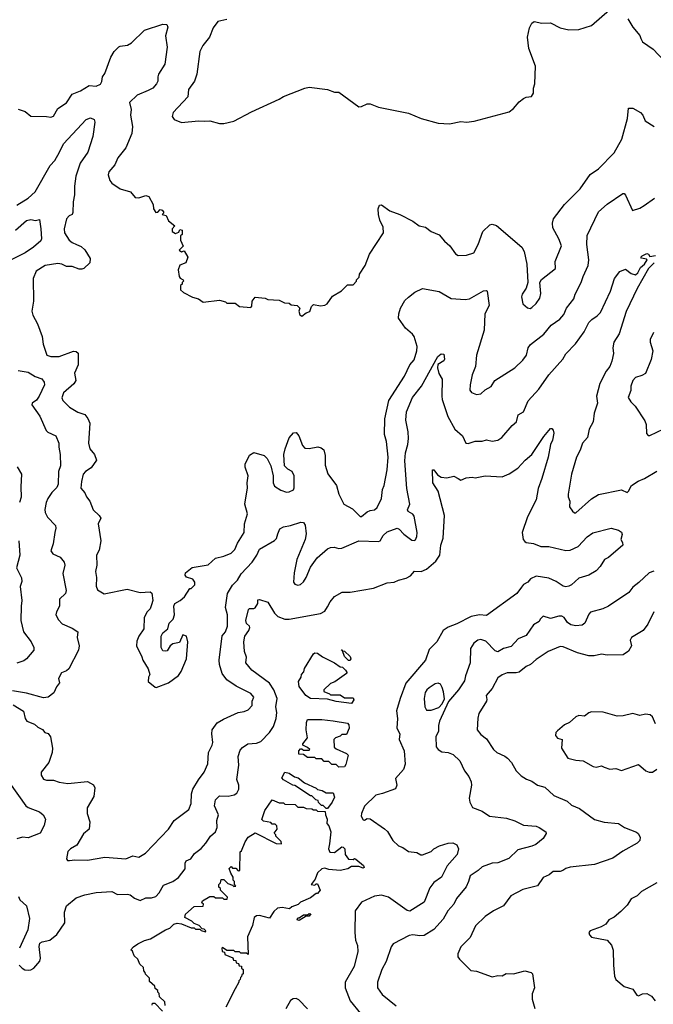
# Model space of a CAD drawing. Extents: x 1771496 to 1971148, y 471553 to 643630.
# Tile 83 of 256: x 1853786 to 1858250, y 517680 to 524618. Entities that reach past the tile are written whole.
import ezdxf

# ---------------------------------------------------------------- set-up
doc = ezdxf.new("R2010")
doc.units = 0

msp = doc.modelspace()

# ---------------------------------------------------------------- linework, layer by layer
at = {"layer": '0CON10XD'}
for points in [[(1855245, 524619.4), (1855183.3, 524605), (1855148.9, 524561.1), (1855122.9, 524495), (1855077.1, 524435), (1855056.5, 524395), (1855034.4, 524235), (1855016.9, 524185), (1854975.6, 524125), (1854970.8, 524075), (1854866.7, 523965), (1854861.2, 523935), (1854874.2, 523914.2), (1854925, 523894), (1855045, 523905.8), (1855085, 523902), (1855125, 523906.2), (1855195, 523886.2), (1855223.9, 523886.1), (1855295, 523902), (1855420.5, 523969.5), (1855615, 524057.5), (1855645, 524077.5), (1855795, 524136), (1855825, 524142), (1855955, 524126), (1856005, 524106.7), (1856035, 524106.7), (1856175, 524004), (1856195, 524006), (1856234.5, 524025.5), (1856255, 524025.6), (1856315, 524001.9), (1856525, 523960), (1856615, 523921.2), (1856735, 523890), (1856814.1, 523884.1), (1856895, 523900.8), (1856935, 523896.2), (1856987.5, 523902.5), (1857235, 523968.8), (1857265, 523991.2), (1857305, 524040), (1857335, 524062.5), (1857355, 524072.5), (1857393, 524077), (1857405, 524100), (1857406.7, 524135), (1857416.2, 524165), (1857420.5, 524290.5), (1857374, 524415), (1857363.8, 524495), (1857378.3, 524561.7), (1857395, 524592.5), (1857410, 524605), (1857465, 524592.5), (1857525, 524596.2), (1857595, 524561.2), (1857655, 524546.2), (1857725, 524548), (1857815, 524576.2), (1857942.3, 524687.7)], [(1853775, 523987.5), (1853825, 523970), (1853865, 523938.8), (1853975, 523936.2), (1854005, 523930.6), (1854025, 523937.5), (1854055, 523992), (1854115, 524031.1), (1854156.2, 524093.8), (1854215, 524115.6), (1854275, 524154.3), (1854325, 524150.6), (1854355, 524164.2), (1854365, 524182.5), (1854369.4, 524215), (1854385, 524239.2), (1854428.7, 524355), (1854452.7, 524395), (1854485, 524425.8), (1854495, 524432), (1854545, 524438.1), (1854575, 524454.4), (1854665, 524544.4), (1854795, 524586), (1854822.5, 524585), (1854830, 524565), (1854813.8, 524505), (1854825.5, 524425), (1854808.1, 524305), (1854765, 524233.3), (1854759.2, 524215), (1854760.6, 524185), (1854751.1, 524165), (1854725, 524135.7), (1854691.7, 524118.3), (1854612.7, 524087.3), (1854559.2, 524035), (1854570.8, 523985), (1854567.9, 523945), (1854581.5, 523865), (1854577.1, 523815), (1854535, 523716.2), (1854478.6, 523645), (1854455.7, 523594.3), (1854413.8, 523545), (1854408.8, 523525), (1854421.2, 523485), (1854436.2, 523466.2), (1854495, 523426.2), (1854566.1, 523406.1), (1854600, 523365), (1854625, 523362.5), (1854675, 523380), (1854695, 523372.5), (1854727.5, 523315), (1854730, 523285), (1854745, 523260), (1854758.3, 523261.7), (1854775, 523280), (1854790, 523275), (1854800, 523265), (1854800, 523255), (1854790, 523245), (1854818.3, 523238.3), (1854835, 523200), (1854880, 523165), (1854860, 523145), (1854860, 523125), (1854885, 523112.5), (1854908.3, 523121.7), (1854915, 523140), (1854930, 523135), (1854930, 523105), (1854920, 523095), (1854920, 523065), (1854937.5, 523022.5), (1854910, 522995), (1854925, 522982.5), (1854945, 522990), (1854970, 522945), (1854957.5, 522905), (1854915, 522887.5), (1854902.5, 522855), (1854909.3, 522809.3), (1854917, 522797), (1854937.5, 522785), (1854940, 522775), (1854930, 522765), (1854930, 522755), (1854920, 522745), (1854920, 522715), (1854940, 522695), (1855003, 522663), (1855045, 522650), (1855078.3, 522628.3), (1855195, 522642.5), (1855235, 522630), (1855245, 522620), (1855305, 522620), (1855335, 522597.5), (1855415, 522590), (1855421.7, 522598.3), (1855423.3, 522635), (1855445, 522662.5), (1855516.1, 522656.1), (1855535, 522647.5), (1855615, 522642.5), (1855653, 522623), (1855685, 522620), (1855698.3, 522608.3), (1855740, 522605), (1855760, 522585), (1855753.3, 522565), (1855759.3, 522539.3), (1855775, 522530), (1855805, 522552.5), (1855829.3, 522560.7), (1855843, 522597), (1855855, 522610), (1855905, 522602.5), (1855935, 522606.2), (1855952.5, 522615), (1855990.7, 522669.3), (1856053, 522707), (1856095, 522750), (1856135, 522750), (1856160, 522775), (1856160, 522785), (1856177, 522803), (1856180, 522825), (1856221.2, 522885), (1856250, 522965), (1856349.4, 523115), (1856347.5, 523155), (1856322.7, 523205), (1856313.5, 523245), (1856311.4, 523285), (1856320, 523310), (1856335, 523313.3), (1856395, 523272), (1856464.4, 523244.4), (1856555, 523199.2), (1856600, 523165), (1856645, 523155.7), (1856685, 523126.5), (1856742.3, 523102.3), (1856778.3, 523058.3), (1856817.5, 523025), (1856857, 522967), (1856876.4, 522956.4), (1856935, 522958.8), (1856985.8, 522974.2), (1857016.8, 523033.2), (1857049.2, 523125), (1857098.3, 523171.7), (1857115, 523176.7), (1857145, 523166.9), (1857324, 523015), (1857341.4, 522985), (1857358.1, 522895), (1857365.8, 522765), (1857353.4, 522726.6), (1857325.5, 522685), (1857322.5, 522665), (1857330, 522615), (1857365, 522586.7), (1857383, 522583), (1857395, 522590), (1857425, 522618), (1857451.4, 522655), (1857457.5, 522687.5), (1857450.8, 522765), (1857462.8, 522787.2), (1857560.8, 522865), (1857558.6, 522915), (1857603.1, 523025), (1857584.3, 523075), (1857542, 523152), (1857540, 523185), (1857548.1, 523215), (1857625, 523315.8), (1857735, 523425.7), (1857805, 523527.3), (1857863.9, 523566.1), (1857975, 523680.8), (1858029.1, 523775), (1858067.6, 523922.4), (1858075.8, 523994.2), (1858105, 523994.5), (1858160, 523965), (1858176.1, 523946.1), (1858193.1, 523905), (1858255.6, 523865.6)], [(1858070, 524625), (1858106.7, 524565), (1858155, 524506.7), (1858162.5, 524485), (1858175, 524462), (1858249.7, 524409.7), (1858327, 524327)], [(1853765, 523311.8), (1853845, 523360), (1853895.8, 523404.2), (1854000.1, 523589.9), (1854033.2, 523626.8), (1854067.6, 523685), (1854095, 523744.4), (1854255, 523915.7), (1854285, 523927.1), (1854310, 523915), (1854315.8, 523895.8), (1854301.4, 523795), (1854266.4, 523683.6), (1854212.6, 523607.4), (1854181.1, 523515), (1854171.8, 523445), (1854172.7, 523385), (1854162.6, 523335), (1854161.2, 523258.8), (1854155, 523244.2), (1854134, 523235), (1854115, 523215.8), (1854099.5, 523145), (1854101.8, 523115), (1854135.3, 523065), (1854155, 523048), (1854185.6, 523035)], [(1854185.6, 523035), (1854219.6, 523019.6), (1854245.4, 522995.4), (1854282.5, 522935), (1854280.6, 522905), (1854237.1, 522865), (1854225, 522860.4), (1854205, 522859.2), (1854155, 522877.8), (1854115, 522879.4), (1854082.5, 522895), (1854055, 522899.2), (1853964.6, 522885.4), (1853903.2, 522846.8), (1853882.1, 522795), (1853882.7, 522635), (1853872.1, 522565), (1853879.1, 522535), (1853911.1, 522475), (1853944.4, 522385), (1853952, 522332), (1853977.5, 522255), (1854005, 522244.7), (1854065, 522244.8), (1854165, 522282.3), (1854185, 522278.8), (1854197.4, 522267.4), (1854197.4, 522185), (1854172.3, 522127.7), (1854180.8, 522075), (1854167.5, 522052.5), (1854095, 521989.1), (1854083.1, 521953.1), (1854089.4, 521935), (1854136.6, 521886.6), (1854195, 521852.3), (1854246, 521836), (1854266.9, 521806.9), (1854280, 521775), (1854270.5, 521635), (1854279.7, 521595), (1854313.7, 521555), (1854326.6, 521513.4), (1854288.8, 521461.2), (1854250.8, 521435), (1854234.2, 521415), (1854220.6, 521365), (1854216.4, 521316.4), (1854244.1, 521284.1), (1854256.7, 521255), (1854280, 521225), (1854305, 521163.8), (1854346, 521125), (1854356.7, 521105), (1854339.2, 521065), (1854358.8, 520945), (1854345, 520880), (1854326.7, 520845), (1854330, 520775), (1854320.8, 520729.2), (1854327.5, 520687.5), (1854324.5, 520625.5), (1854335, 520601.2), (1854381.7, 520571.7), (1854544.3, 520605.7), (1854635, 520580.6), (1854705, 520586), (1854716.1, 520576.1), (1854723.8, 520525), (1854715.7, 520494.3), (1854705, 520467.5), (1854684.2, 520445.8), (1854663.8, 520405), (1854661.2, 520325), (1854626.7, 520275), (1854611.7, 520238.3), (1854608.6, 520205), (1854647.7, 520127.7), (1854653.9, 520103.9), (1854692.5, 520045), (1854702.5, 520005), (1854693.3, 519985), (1854692.5, 519955), (1854740, 519915), (1854747, 519913), (1854835, 519946), (1854905, 519996.2), (1854923.8, 520025), (1854962, 520115), (1854971.2, 520235), (1854962.5, 520275), (1854935, 520282.5), (1854911.7, 520228.3), (1854865, 520220), (1854846.7, 520205), (1854825, 520170), (1854815, 520167.5), (1854795, 520170), (1854783.6, 520193.6), (1854783, 520273), (1854795, 520297.5), (1854828.8, 520325), (1854840, 520365), (1854868, 520395), (1854875.8, 520425), (1854872, 520485), (1854880, 520505), (1854916.7, 520525), (1854948.3, 520551.7), (1854985, 520610), (1854995, 520610), (1855020, 520635), (1855020, 520655), (1855006.4, 520676.4), (1854960.7, 520690.7), (1854952.5, 520705), (1854955, 520720), (1855002, 520758), (1855115, 520775.8), (1855165.4, 520824.6), (1855225, 520837.3), (1855275, 520857.9), (1855302.5, 520885), (1855319.9, 520930.1), (1855366.6, 521005), (1855370, 521065), (1855390.6, 521135), (1855373.3, 521205), (1855391.7, 521318.3), (1855389.6, 521355), (1855396.8, 521405), (1855374.1, 521464.1), (1855374.5, 521485.5), (1855405, 521550), (1855435, 521569.4), (1855507.5, 521547.5), (1855528.9, 521525), (1855555.6, 521475), (1855572.7, 521405), (1855571.1, 521355), (1855581.8, 521331.8), (1855625, 521301.8), (1855665, 521288.7), (1855685, 521290.4), (1855715, 521304.3), (1855719.8, 521320.2), (1855720, 521405), (1855705, 521434.5), (1855675, 521450.9), (1855652.7, 521475), (1855647.9, 521555), (1855655.4, 521595), (1855685, 521672), (1855715, 521707.5), (1855735, 521708.8), (1855752.2, 521685), (1855777.9, 521617.9), (1855795, 521599.6), (1855825, 521595.3), (1855887.6, 521607.6), (1855911.3, 521601.3), (1855927.8, 521587.8), (1855937.6, 521547.6), (1855938.5, 521478.5), (1855957.8, 521417.8), (1856017.5, 521335), (1856033.9, 521273.9), (1856070, 521205), (1856131.8, 521171.8), (1856185, 521117.1), (1856195, 521117.1), (1856235, 521150), (1856255, 521160.7), (1856286, 521165), (1856305, 521180), (1856335.2, 521245), (1856342.7, 521307.3), (1856353.8, 521336.2), (1856374.2, 521445), (1856381.2, 521535), (1856370.3, 521645), (1856356.4, 521695), (1856358.4, 521805), (1856387.1, 521935), (1856497.8, 522105), (1856533.8, 522185), (1856565, 522222.2), (1856584.6, 522285), (1856585.4, 522315), (1856565, 522385.7), (1856553.1, 522403.1), (1856504.1, 522444.1), (1856455.5, 522515.5), (1856456.5, 522545), (1856469.6, 522585), (1856500.6, 522639.4), (1856526.4, 522663.6), (1856570.9, 522699.1), (1856625, 522723.1), (1856741.7, 522701.7), (1856825, 522654.3), (1856925, 522647.1), (1856955, 522650), (1857055, 522708), (1857075, 522710), (1857080, 522705), (1857092.9, 522605), (1857062.3, 522545), (1857058.7, 522431.3), (1857004.4, 522255), (1856996.7, 522175), (1856973.7, 522116.3), (1856958.9, 522045), (1856958.3, 522008.3), (1856970.3, 521990.3), (1857005, 521976.7), (1857035, 521982.7), (1857065, 522010.9), (1857106.9, 522033.1), (1857134, 522075), (1857274.6, 522165.4), (1857330.8, 522219.2), (1857355.7, 522255), (1857369.4, 522305), (1857385, 522330), (1857478.1, 522401.9), (1857530.8, 522465), (1857592.6, 522507.4), (1857619.2, 522540.8), (1857639.6, 522585), (1857689.6, 522650.4), (1857700, 522685), (1857741.9, 522765), (1857755, 522808.8), (1857790.6, 522885), (1857795.4, 522925), (1857782.7, 523035), (1857783.6, 523096.4), (1857865, 523264), (1857925, 523318.5), (1858035, 523393.3), (1858045, 523392.5), (1858055, 523382.5), (1858103.8, 523273.8), (1858155, 523289.1), (1858185, 523309.3), (1858259.1, 523360.9)], [(1853755.8, 523134.2), (1853835, 523203.1), (1853865, 523210), (1853898, 523202), (1853925, 523210), (1853936.2, 523145), (1853940, 523075), (1853935, 523060), (1853883.3, 523015), (1853824.1, 522975.9), (1853731.5, 522928.5)], [(1857816.7, 522505), (1857855, 522530.4), (1857877.7, 522555), (1857948.2, 522705), (1857976.9, 522795), (1858015, 522843.8), (1858055, 522860), (1858095, 522829.2), (1858125, 522820), (1858140, 522835), (1858159.2, 522870.8), (1858188.8, 522895), (1858207.5, 522925), (1858201.7, 522931.7), (1858167, 522937), (1858163.3, 522945), (1858172.5, 522955), (1858205, 522970), (1858216.4, 522966.4), (1858225, 522950), (1858265, 522957.5)], [(1858256.1, 522903.9), (1858216.5, 522865), (1858135.3, 522724.7), (1858058.2, 522561.8), (1858010.6, 522405), (1857971.8, 522345), (1857965.5, 522305), (1857970, 522265), (1857957, 522213), (1857942.9, 522175), (1857917.6, 522142.4), (1857872.5, 522055), (1857850, 521965), (1857858.1, 521915), (1857834.5, 521845), (1857826.9, 521785), (1857798.1, 521731.9), (1857786.9, 521675), (1857752.5, 521635), (1857735.7, 521585), (1857709.4, 521535), (1857674.6, 521415.4), (1857650, 521275), (1857649.2, 521255), (1857662, 521225), (1857659.4, 521185), (1857680, 521155), (1857695, 521142.9), (1857705, 521142.9), (1857815, 521241.4), (1857865, 521272.5), (1858025, 521304.2), (1858065, 521287.5), (1858075.6, 521295), (1858095.8, 521335), (1858143.3, 521366.7), (1858188, 521385), (1858275, 521436.9)], [(1853739.7, 519789.7), (1853813.2, 519745), (1853824.8, 519694.8), (1853836.9, 519675), (1853890, 519655), (1853915, 519632.5), (1853946.4, 519616.4), (1853964.3, 519594.3), (1853987.6, 519587.6), (1854003.5, 519565), (1854017.1, 519485), (1854014.3, 519455), (1853991.4, 519385), (1853938.6, 519315), (1853938.1, 519295), (1853955, 519267.5), (1853975, 519259.4), (1854025, 519258.9), (1854065, 519245.7), (1854125, 519236.2), (1854265, 519249.2), (1854305.6, 519225.6), (1854315.7, 519205.7), (1854308.8, 519145), (1854262.5, 519065), (1854262.5, 519025), (1854280, 518965), (1854275.6, 518915), (1854235, 518881.2), (1854188.3, 518801.7), (1854144, 518775), (1854125, 518756.2), (1854116.2, 518705), (1854124, 518694), (1854137.5, 518692.5), (1854175, 518697.8), (1854265, 518695.4), (1854385, 518717.9), (1854535, 518705.6), (1854582.7, 518727.3), (1854625, 518717.5), (1854672.9, 518745), (1854835, 518913.1), (1854875, 518976.2), (1854977.3, 519052.7), (1854993.7, 519095), (1854995.9, 519164.1), (1855005, 519195.8), (1855045, 519262.7), (1855086.4, 519315), (1855111.8, 519375), (1855116.9, 519455), (1855142.7, 519505), (1855146.9, 519525), (1855139.3, 519585), (1855143.1, 519615), (1855177.6, 519662.4), (1855221.9, 519688.1), (1855325, 519737.1), (1855366.8, 519743.2), (1855396.2, 519755), (1855423.8, 519785), (1855424, 519815), (1855435.7, 519844.3), (1855415, 519869.4), (1855312.2, 519922.2), (1855245, 519965.7), (1855212, 520012), (1855193.3, 520075), (1855190.8, 520105), (1855212.9, 520277.1), (1855236.4, 520305), (1855249.2, 520345), (1855251.2, 520425), (1855235.6, 520475), (1855249.1, 520575), (1855286, 520634), (1855320.4, 520669.6), (1855347.4, 520712.6), (1855424.1, 520795), (1855456.7, 520845), (1855475, 520886), (1855582, 520948), (1855595, 520963.3), (1855605.8, 520995), (1855619.7, 521030.3), (1855645, 521044.4), (1855695, 521053.1), (1855766.2, 521076.2), (1855786.1, 521076.1), (1855797.3, 521057.3), (1855804.2, 520995), (1855798.6, 520955), (1855739.5, 520815), (1855719.1, 520720.9), (1855714.5, 520655), (1855725, 520640.6), (1855745, 520634.6), (1855765, 520638.9), (1855785, 520657.1), (1855805, 520688.6), (1855835, 520760), (1855883.1, 520825), (1855955, 520889.4), (1855975, 520899.4), (1856002.3, 520902.3), (1856035, 520892), (1856055, 520894.3), (1856176.6, 520946.6), (1856315, 520940), (1856326, 520945), (1856346.6, 520983.4), (1856375, 521009.2), (1856445, 521034), (1856459.1, 521029.1), (1856492.3, 520992.3), (1856549.3, 520950.7), (1856565, 520947.5), (1856575, 520954), (1856585, 520977.5), (1856586, 521005), (1856565, 521118.8), (1856555, 521134.2), (1856523.4, 521153.4), (1856518, 521165), (1856534.4, 521205), (1856513.8, 521315), (1856499.1, 521509.1), (1856504.6, 521565), (1856521.8, 521625), (1856526.3, 521666.3), (1856523.6, 521715), (1856505.5, 521795), (1856511.8, 521855), (1856553.5, 521955), (1856616.7, 522035), (1856732.5, 522245), (1856755, 522262.5), (1856775, 522260), (1856778, 522225), (1856773.3, 522215), (1856732.5, 522187.5), (1856728.8, 522165), (1856738.1, 522125), (1856763.6, 522085), (1856760.4, 521965), (1856762.2, 521942.2), (1856802.3, 521822.3), (1856852.9, 521732.9), (1856906.4, 521686.4), (1856930, 521635), (1856945, 521631.9), (1856995, 521648), (1857045, 521647.8), (1857075, 521656.4), (1857115, 521647.7), (1857154.7, 521655.3), (1857182.5, 521675), (1857255, 521758.1), (1857285.5, 521784.5), (1857297.3, 521832.7), (1857335, 521855.6), (1857368.2, 521931.8), (1857444.4, 522015), (1857514.4, 522115), (1857611.9, 522225), (1857635, 522264.2), (1857701.9, 522335), (1857762.3, 522417.7), (1857797.1, 522485), (1857816.7, 522505)], [(1858251.9, 522415), (1858228.6, 522365), (1858227.1, 522345), (1858246.7, 522285), (1858235, 522222.5), (1858194.6, 522125.4), (1858170.2, 522109.8), (1858125, 522096.2), (1858105.5, 522075), (1858092.5, 522035), (1858091.5, 522005), (1858072.2, 521955), (1858092.5, 521925), (1858123.1, 521895), (1858190.3, 521790.3), (1858200, 521765), (1858202.9, 521702.9), (1858215, 521687.5), (1858225, 521687.5), (1858323.6, 521735)], [(1853775, 522145.4), (1853845, 522133.3), (1853895, 522104.3), (1853942.5, 522087.5), (1853958.8, 522065), (1853962, 522045), (1853924.4, 521965), (1853903.6, 521936.4), (1853874.5, 521915.5), (1853872.9, 521905), (1853927.1, 521825), (1853972.3, 521722.3), (1853985, 521710.6), (1854041.2, 521685), (1854063.1, 521635), (1854061.9, 521605), (1854072.5, 521555), (1854073.1, 521475), (1854058.9, 521435), (1854057.3, 521345), (1854048.1, 521321.9), (1854012.9, 521287.1), (1853985, 521244.2), (1853971.8, 521215), (1853963.7, 521166.3), (1853966.5, 521145), (1853981.8, 521111.8), (1854037.5, 521055), (1854041.9, 521035), (1854034.6, 521005.4), (1854021.9, 520925), (1854005.6, 520875), (1854020.8, 520855), (1854070.4, 520830.4), (1854100, 520795), (1854103.1, 520775), (1854090, 520715), (1854112.9, 520595), (1854108, 520575), (1854067.5, 520535), (1854066.7, 520485), (1854044.4, 520445), (1854041.4, 520425), (1854059.1, 520389.1), (1854085, 520362), (1854155, 520330.8), (1854196.7, 520305), (1854190, 520265), (1854205.9, 520205.9), (1854200, 520175), (1854133.3, 520045), (1854115, 520030), (1854080, 520015), (1854060, 519975), (1854066.7, 519945), (1854045, 519917.5), (1854026.2, 519875), (1853987.5, 519845), (1853955, 519839.2), (1853835, 519871.4), (1853735, 519887.8)], [(1853782.9, 517955), (1853802.5, 517935), (1853823.1, 517923.1), (1853845, 517920), (1853865, 517922.9), (1853885, 517934.6), (1853929.2, 517985), (1853932.7, 518005), (1853923.7, 518086.3), (1853929.1, 518110.9), (1853945, 518120.9), (1853997.6, 518132.4), (1854048, 518172), (1854104.2, 518255), (1854101.7, 518328.3), (1854117.1, 518375), (1854185, 518430), (1854245, 518451.4), (1854325, 518467.5), (1854435, 518473.8), (1854475, 518454.2), (1854545, 518456.2), (1854565, 518451.2), (1854595, 518427.5), (1854635, 518412), (1854675, 518429.4), (1854715, 518430.8), (1854745, 518440.4), (1854768.2, 518465), (1854800.5, 518519.5), (1854865, 518546.5), (1854905, 518574.6), (1854952.1, 518635), (1854952.7, 518675), (1854958.9, 518691.1), (1854991.2, 518705), (1855016.8, 518743.2), (1855065, 518776.9), (1855098.2, 518815), (1855130, 518865), (1855165.1, 518894.9), (1855178.4, 518925), (1855175.5, 518975), (1855187.3, 519015), (1855157.9, 519077.9), (1855165, 519120), (1855195, 519148.1), (1855255, 519146.7), (1855296.7, 519155), (1855315, 519168), (1855330.8, 519195), (1855329.4, 519225), (1855316, 519265), (1855329.4, 519365), (1855324.3, 519425), (1855340.3, 519469.7), (1855355, 519488.8), (1855394.5, 519515.5), (1855455, 519520.6), (1855485, 519532.5), (1855545, 519596), (1855573.6, 519636.4), (1855592.1, 519695), (1855596.7, 519736.7), (1855590.8, 519775), (1855600.4, 519835), (1855576.1, 519895), (1855545, 519942.5), (1855420.6, 520035), (1855379.2, 520085), (1855384.3, 520125), (1855371.1, 520165), (1855364.7, 520235), (1855373, 520275), (1855400, 520315), (1855406.5, 520335), (1855405.7, 520345), (1855385, 520364.2), (1855380, 520385), (1855398.5, 520461.5), (1855405, 520470), (1855435, 520468.8), (1855445.7, 520474.3), (1855464.2, 520505), (1855465, 520530), (1855475, 520533.3), (1855535, 520513.3), (1855582.2, 520435), (1855605, 520412.9), (1855654.4, 520394.4), (1855685, 520393.1), (1855905, 520433.6), (1855935, 520451.4), (1855955, 520480), (1855973.4, 520516.6), (1856005, 520553.8), (1856057, 520583), (1856115, 520583.5), (1856277.9, 520612.1), (1856375, 520649.2), (1856425, 520654.3), (1856455, 520668.6), (1856508.3, 520681.7), (1856540, 520700), (1856568.3, 520731.7), (1856615, 520730), (1856652.9, 520747.1), (1856718.3, 520801.7), (1856745.9, 520845), (1856753.6, 520915), (1856769.5, 520965), (1856779.5, 521125), (1856734.4, 521295), (1856697.5, 521355), (1856694.2, 521445), (1856705, 521445.7), (1856730.3, 521410.3), (1856755, 521395.4), (1856795, 521390.5), (1856845, 521401.2), (1856874.2, 521384.2), (1856895, 521373.8), (1856931.4, 521388.6), (1856974.3, 521394.3), (1856995, 521389.2), (1857065, 521404.4), (1857185, 521397.5), (1857235, 521417.5), (1857295, 521458.1), (1857347.5, 521515), (1857395, 521554.4), (1857479.4, 521680.6), (1857525, 521736.9), (1857535, 521737.1), (1857544.4, 521725), (1857548.2, 521705), (1857540.5, 521655), (1857526.2, 521623.8), (1857509.2, 521535), (1857465.4, 521384.6), (1857439.4, 521315), (1857425.6, 521235), (1857363.8, 521115), (1857326, 521005), (1857333.8, 520955), (1857345, 520940), (1857355, 520933.8), (1857405, 520927.5), (1857456.8, 520906.8), (1857515, 520905.5), (1857635, 520878.1), (1857665, 520879.4), (1857720, 520905), (1857785.3, 520974.7), (1857825, 521001.8), (1857954.4, 521034.4), (1858005, 521020), (1858026.5, 521006.5), (1858031.2, 520991.2), (1858022.5, 520955), (1858033.9, 520933.9), (1858035.8, 520915), (1857935, 520828.1), (1857906, 520815), (1857876.7, 520765), (1857846.7, 520733.3), (1857796.3, 520703.7), (1857725, 520681.8), (1857675, 520636), (1857655, 520625.8), (1857635, 520621.4), (1857615, 520625.6), (1857565, 520660), (1857515, 520682.9), (1857425, 520695.8), (1857385, 520678.8), (1857366, 520654), (1857335, 520638), (1857321.5, 520618.5)], [(1853767.6, 521467.6), (1853798.6, 521415), (1853793.6, 521326.4), (1853797.2, 521252.8), (1853785.5, 521215)], [(1853780.8, 520945), (1853787.1, 520845), (1853764.4, 520755), (1853798, 520685), (1853800.6, 520659.4), (1853790.6, 520625), (1853802.2, 520525), (1853795.5, 520485), (1853793.1, 520385), (1853813.5, 520305), (1853868.1, 520235), (1853886, 520195), (1853885.8, 520175), (1853835, 520114.5), (1853815, 520101.2), (1853765, 520084.6)], [(1858255, 520731.8), (1858220.4, 520719.6), (1858148.6, 520651.4), (1858105, 520620), (1858077.4, 520582.6), (1857935.5, 520484.5), (1857895, 520465.7), (1857807.4, 520442.6), (1857795, 520428.8), (1857767.5, 520365), (1857748.3, 520351.7), (1857705, 520346.7), (1857670, 520355), (1857645, 520370.5), (1857621.1, 520405), (1857605, 520414.5), (1857584.5, 520415.5), (1857525, 520397.5), (1857475, 520414), (1857453.8, 520395), (1857445, 520377.5), (1857405, 520353.3), (1857355, 520277.8), (1857299.2, 520255), (1857249.3, 520200.7), (1857195, 520187.1), (1857155, 520163.1), (1857135, 520170.6), (1857069.4, 520239.4), (1857035, 520250), (1857012.9, 520245), (1856986.4, 520225), (1856961.7, 520188.3), (1856960, 520085), (1856927.5, 519995), (1856920, 519960), (1856878.6, 519895), (1856807.3, 519812.7), (1856744.3, 519675), (1856736.5, 519645), (1856736.9, 519605), (1856718.1, 519565), (1856721.1, 519495), (1856735, 519475.6), (1856759.3, 519459.3), (1856805, 519454.3), (1856839.3, 519439.3), (1856887.1, 519395), (1856919.2, 519325), (1856950, 519285), (1856967, 519247), (1856970, 519225), (1856953, 519133), (1856956.4, 519105), (1856977.4, 519067.4), (1857045, 519040), (1857095, 519006), (1857215, 518991.2), (1857275, 518974), (1857335, 518941.9), (1857425, 518934.2), (1857447, 518927), (1857493.3, 518895), (1857496.4, 518883.6), (1857475, 518847.5), (1857423.4, 518806.6), (1857395, 518793.8), (1857295, 518769.4), (1857232.2, 518707.8), (1857155, 518677.3), (1857115, 518674.3), (1857045, 518649.2), (1857017.4, 518622.6), (1856959.5, 518585), (1856949.1, 518545), (1856931.5, 518508.5), (1856863.3, 518426.7), (1856845, 518385.8), (1856801.7, 518338.3), (1856769.6, 518280.4), (1856703.6, 518206.4), (1856635, 518165.4), (1856605, 518162.3), (1856555, 518169.1), (1856530, 518165), (1856417.5, 518105), (1856403.1, 518085), (1856368.3, 517981.7), (1856337.7, 517925), (1856306, 517835), (1856306, 517795), (1856339.7, 517749.7), (1856439.6, 517669.6)], [(1857321.5, 520618.5), (1857288.6, 520575), (1857075, 520420), (1857025, 520424.4), (1856967.7, 520412.3), (1856865, 520360.9), (1856805, 520337.9), (1856769.4, 520315), (1856725, 520234.4), (1856670.7, 520179.3), (1856644.2, 520105), (1856506.4, 519943.6), (1856465.7, 519835), (1856441.4, 519748.6), (1856449.1, 519695), (1856442.7, 519625), (1856464.2, 519585), (1856460.8, 519545), (1856494.4, 519465), (1856501.2, 519371.2), (1856491.2, 519335), (1856435, 519270), (1856444, 519225), (1856435, 519198.8), (1856343.3, 519165), (1856295.5, 519154.5), (1856215, 519076.2), (1856194.2, 519025), (1856192, 519005), (1856205, 518980), (1856215, 518976.7), (1856235, 518989.2), (1856255, 518987.1), (1856357.2, 518917.2), (1856378, 518898), (1856415.3, 518835.3), (1856455, 518796), (1856485, 518785.7), (1856525, 518757.8), (1856585, 518750), (1856613.2, 518733.2), (1856625, 518733.2), (1856685, 518756.2), (1856703.8, 518775), (1856745, 518796.5), (1856805, 518816.2), (1856838.3, 518818.3), (1856865, 518803.3), (1856878.8, 518775), (1856869.4, 518735), (1856798.1, 518655), (1856758.1, 518575), (1856705, 518538.9), (1856675, 518501.1), (1856635, 518399.2), (1856535, 518335.5), (1856515, 518340), (1856385, 518434.6), (1856335, 518449.6), (1856285, 518441.1), (1856195, 518398.6), (1856150.5, 518339.5), (1856146.8, 518185), (1856152.6, 518132.6), (1856167.1, 518095), (1856167.6, 518052.4), (1856142.8, 517947.2), (1856080, 517835), (1856079.5, 517795), (1856114.5, 517705), (1856187.1, 517615)], [(1858254.1, 520445.9), (1858211.9, 520358.1), (1858178.5, 520315), (1858095.7, 520265), (1858088, 520245), (1858096, 520205), (1858075, 520168.8), (1858037.5, 520142.5), (1857925, 520141.1), (1857885, 520147.3), (1857834.5, 520134.5), (1857796.6, 520136.6), (1857716.3, 520156.3), (1857615, 520197.8), (1857595, 520200.5), (1857509.2, 520165), (1857425, 520109.4), (1857385, 520075.5), (1857355, 520061.1), (1857305, 520020.4), (1857285, 520014.6), (1857220, 520015), (1857185, 520002.2), (1857155, 519979.4), (1857115.3, 519904.7), (1857073.3, 519855), (1857078.5, 519828.5), (1857075, 519815.8), (1857021.9, 519728.1), (1857013.3, 519696.7), (1857010, 519615), (1857035, 519581.2), (1857075, 519550.8), (1857125, 519474.4), (1857147.5, 519455), (1857205, 519429.2), (1857224, 519414)], [(1856125, 519800), (1856015, 519813.3), (1855955, 519830), (1855835, 519833.8), (1855803.3, 519855), (1855755, 519920), (1855750, 519955), (1855770, 519985), (1855772.5, 520005), (1855787, 520023), (1855793.9, 520046.1), (1855855, 520150), (1855865, 520156), (1855885, 520153.3), (1855919.3, 520129.3), (1856005, 520086.7), (1856045, 520057.5), (1856060, 520055), (1856082.5, 520035), (1856092.5, 520015), (1856089.3, 520010.7), (1856007, 519953), (1855975, 519940), (1855930, 519895), (1855930, 519885), (1855968.3, 519868.3), (1855975, 519860), (1856045, 519860), (1856075, 519840), (1856135, 519840), (1856140, 519825), (1856125, 519800)], [(1856101.7, 520101.7), (1856075, 520130), (1856060, 520170), (1856052.5, 520175), (1856055, 520180), (1856060, 520170), (1856075, 520167.5), (1856115, 520130), (1856120, 520115), (1856115, 520102.5), (1856101.7, 520101.7)], [(1856685, 519751.8), (1856739.7, 519770.3), (1856763.4, 519796.6), (1856778.1, 519831.9), (1856772.7, 519882.7), (1856762.9, 519912.9), (1856750, 519935), (1856735, 519942.9), (1856712.6, 519937.4), (1856670.2, 519909.8), (1856653.9, 519896.1), (1856643.8, 519876.2), (1856635.5, 519835), (1856639.4, 519775), (1856653.1, 519753.1), (1856685, 519751.8)], [(1858265, 519657.5), (1858245, 519706.7), (1858228.8, 519718.8), (1858196.1, 519723.9), (1858155, 519716.2), (1858105, 519728.1), (1858038.3, 519711.7), (1857995, 519711.2), (1857897.7, 519737.7), (1857815, 519740.8), (1857796.7, 519735), (1857765, 519711.2), (1857725, 519716), (1857704.2, 519705.8), (1857660, 519665), (1857625, 519649.2), (1857575, 519608.1), (1857564.4, 519595), (1857560, 519575), (1857575, 519555.8), (1857607.5, 519545), (1857603.8, 519485), (1857647.5, 519415), (1857705, 519400), (1857755, 519396.2), (1857827.5, 519355), (1857847.9, 519352.1), (1857885, 519361.2), (1857905, 519350.8), (1857945, 519336), (1857985, 519341.2), (1858025, 519327.5), (1858145, 519370), (1858196.7, 519325), (1858220, 519315), (1858243.9, 519316.1), (1858275, 519336.7)], [(1856035, 519350), (1856015, 519370), (1855985, 519370), (1855965, 519390), (1855931.7, 519391.7), (1855915, 519410), (1855875, 519410), (1855865, 519420), (1855815, 519420), (1855785, 519440), (1855753.3, 519443.3), (1855753.8, 519465), (1855765, 519480), (1855775, 519480), (1855785, 519470), (1855825, 519470), (1855830, 519475), (1855815, 519490), (1855780, 519505), (1855780, 519515), (1855813, 519557), (1855804, 519615), (1855806.7, 519665), (1855815, 519687.5), (1855915, 519686.2), (1855995, 519677.5), (1856095, 519660), (1856105, 519650), (1856106.7, 519625), (1856088.3, 519581.7), (1856055, 519580), (1856045, 519570), (1856011.7, 519558.3), (1856000, 519545), (1856001.7, 519491.7), (1856015, 519480), (1856088.3, 519448.3), (1856100, 519435), (1856085, 519370), (1856075, 519352.5), (1856035, 519350)], [(1857224, 519414), (1857250, 519385), (1857285, 519325.8), (1857319.5, 519289.5), (1857356.6, 519266.6), (1857395, 519253.1), (1857435, 519224.4), (1857485, 519209.2), (1857550.2, 519150.2), (1857642.5, 519112.5), (1857675, 519082.2), (1857730.9, 519060.9), (1857835, 518982.7), (1857905, 518962.5), (1858005, 518953.3), (1858046.4, 518926.4), (1858132.3, 518892.3), (1858143.8, 518883.8), (1858157.7, 518857.7), (1858156, 518835), (1858136.7, 518815), (1858035, 518760), (1857965, 518710), (1857835, 518666), (1857665, 518645.7), (1857635, 518637.5), (1857613.3, 518623.3), (1857595, 518615.8), (1857545, 518615.6), (1857516.6, 518593.4), (1857475, 518572.5), (1857435, 518514.6), (1857331.9, 518488.1), (1857246.3, 518443.7), (1857195, 518374), (1857125, 518339.2), (1857065, 518298), (1856997.3, 518232.7), (1856959.7, 518150.3), (1856893.3, 518085), (1856873.8, 518035), (1856873.8, 518015), (1856885, 517997.5), (1856965, 517917.5), (1857005, 517913.3), (1857114.4, 517874.4), (1857155, 517883.8), (1857185, 517881.2), (1857213.5, 517896.5), (1857264.3, 517895.7), (1857345, 517915.8), (1857390, 517905), (1857398.8, 517895), (1857412, 517795), (1857395.7, 517754.3), (1857396.8, 517716.8), (1857415, 517650)], [(1855955, 519060), (1855945, 519060), (1855925, 519080), (1855911.7, 519081.7), (1855891.7, 519101.7), (1855890, 519115), (1855871.7, 519121.7), (1855845, 519150), (1855835, 519150), (1855725, 519222.5), (1855710, 519225), (1855645, 519262.5), (1855634, 519275), (1855653.8, 519315), (1855685, 519308), (1855722.5, 519282.5), (1855747.5, 519275), (1855791.7, 519241.7), (1855875, 519202.5), (1855885, 519192.5), (1855917, 519187), (1855945, 519170), (1855995, 519170), (1856005, 519140), (1855988.8, 519105), (1855955, 519060)], [(1853715, 519240), (1853829.5, 519079.5), (1853845, 519067.8), (1853926, 519036), (1853950.6, 519015), (1853967.5, 518985), (1853959.3, 518940.7), (1853931.2, 518885), (1853846.6, 518853.4), (1853805, 518858.8), (1853765, 518845.4)], [(1854811.7, 517671.7), (1854808.3, 517698.3), (1854771.7, 517731.7), (1854770, 517755), (1854760, 517765), (1854758.3, 517778.3), (1854741.7, 517791.7), (1854738.3, 517808.3), (1854701.7, 517841.7), (1854700, 517865), (1854671.7, 517891.7), (1854670, 517905), (1854660, 517915), (1854658.3, 517938.3), (1854631.7, 517961.7), (1854618.3, 517998.3), (1854591.7, 518021.7), (1854580, 518055), (1854570, 518065), (1854587.5, 518085), (1854617.5, 518105), (1854665, 518129.2), (1854707.5, 518142.5), (1854812.5, 518205), (1854843.6, 518216.4), (1854873.3, 518245), (1854895, 518252.5), (1854927, 518247), (1854995, 518220), (1855015, 518220), (1855025, 518210), (1855055, 518210), (1855065, 518200), (1855095, 518190), (1855098.3, 518198.3), (1855085, 518210), (1855071.7, 518211.7), (1855050, 518235), (1855015, 518250), (1855000, 518265), (1854950.7, 518290.7), (1854954, 518315), (1855015, 518370), (1855078.3, 518371.7), (1855080, 518385), (1855070, 518395), (1855075, 518410), (1855125, 518440), (1855155, 518440), (1855165, 518430), (1855215, 518430), (1855225, 518420), (1855248.3, 518421.7), (1855250, 518435), (1855200, 518485), (1855200, 518495), (1855190, 518505), (1855190, 518525), (1855200, 518535), (1855205, 518560), (1855225, 518560), (1855251.7, 518531.7), (1855285, 518520), (1855295, 518510), (1855308.3, 518511.7), (1855300, 518525), (1855300, 518545), (1855290, 518555), (1855290, 518575), (1855273, 518603), (1855263, 518637), (1855275, 518650), (1855285, 518640), (1855308.3, 518638.3), (1855325, 518620), (1855338.3, 518621.7), (1855340, 518755), (1855348.3, 518761.7), (1855374.2, 518825), (1855395, 518858), (1855445, 518887.5), (1855593, 518813), (1855630, 518810), (1855628.3, 518828.3), (1855590, 518865), (1855590, 518875), (1855580, 518885), (1855600, 518915), (1855598.3, 518938.3), (1855585, 518950), (1855565, 518950), (1855555, 518960), (1855505, 518970), (1855493.3, 518983.3), (1855513.8, 519045), (1855565, 519120), (1855615, 519100), (1855645, 519100), (1855655, 519090), (1855727, 519087), (1855745, 519070), (1855785, 519070), (1855805, 519060), (1855845, 519057.5), (1855855, 519050), (1855875, 519050), (1855885, 519040), (1855938.3, 519038.3), (1855940, 519015), (1855953.3, 518985), (1855950, 518955), (1855965, 518937.5), (1855978.8, 518895), (1855968.3, 518811.7), (1855962.5, 518775), (1855971.7, 518751.7), (1856005, 518750), (1856055, 518790), (1856065, 518787.5), (1856077.5, 518775), (1856080, 518735), (1856101.7, 518701.7), (1856135, 518700), (1856145, 518706.7), (1856155, 518702.5), (1856207.7, 518657.7), (1856212.5, 518645), (1856205, 518640), (1856175, 518652), (1856125, 518650), (1856097.5, 518635), (1856045, 518622.5), (1855965, 518630), (1855935, 518638.8), (1855915, 518634), (1855884, 518606), (1855867.5, 518562.5), (1855840, 518525), (1855865, 518520), (1855875, 518530), (1855885, 518530), (1855902.5, 518485), (1855885, 518460), (1855875, 518460), (1855835, 518430), (1855765, 518400), (1855747, 518383), (1855703, 518367), (1855687, 518353), (1855635, 518361.2), (1855602.3, 518357.7), (1855576.7, 518335), (1855545, 518287.5), (1855475, 518306.7), (1855455, 518304), (1855437.3, 518292.7), (1855425.6, 518235), (1855390, 518155), (1855395, 518030), (1855385, 518040), (1855345, 518040), (1855335, 518050), (1855305, 518050), (1855295, 518060), (1855245, 518060), (1855215, 518080), (1855210, 518075), (1855211.7, 518051.7), (1855228.3, 518048.3), (1855231.7, 518031.7), (1855288.3, 518008.3), (1855291.7, 517991.7), (1855308.3, 517988.3), (1855311.7, 517971.7), (1855328.3, 517968.3), (1855331.7, 517951.7), (1855348.3, 517948.3), (1855350, 517935), (1855360, 517925), (1855360, 517895), (1855351.7, 517888.3), (1855350, 517875), (1855341.7, 517868.3), (1855340, 517855), (1855330, 517845), (1855330, 517835), (1855305, 517790), (1855239.3, 517660.7)], [(1858274.6, 518535.4), (1858166.2, 518475), (1858137.5, 518445), (1858095, 518423.3), (1858065, 518377.5), (1858022.5, 518335), (1857973.3, 518295), (1857936.7, 518275), (1857915, 518243.8), (1857883.3, 518225), (1857805, 518198), (1857796.2, 518185), (1857800.3, 518170.3), (1857815, 518153.8), (1857925, 518132), (1857956.7, 518096.7), (1857967.4, 518062.6), (1857969.4, 517955), (1857977.9, 517877.9), (1857985.8, 517855), (1858045.4, 517805.4), (1858105, 517787.1), (1858135, 517743.3), (1858145, 517738.8), (1858175, 517753.1), (1858205, 517755.6), (1858236.8, 517736.8), (1858263.3, 517705)], [(1853778.5, 518438.5), (1853787, 518417), (1853833, 518373), (1853854.2, 518285), (1853842.9, 518205), (1853785.4, 518075)], [(1855755, 518270), (1855740, 518275), (1855745, 518290), (1855755, 518290), (1855785, 518310), (1855815, 518310), (1855825, 518320), (1855838.3, 518318.3), (1855825, 518300), (1855805, 518300), (1855755, 518270)], [(1855815, 517647.1), (1855752.1, 517712.1), (1855735, 517720), (1855712.3, 517717.7), (1855694.2, 517705.8), (1855661.3, 517648.7)], [(1854720, 517675), (1854721.7, 517688.3), (1854738.3, 517688.3), (1854791.7, 517631.7)]]:
    msp.add_lwpolyline(points, dxfattribs=at)

doc.saveas('drawing.dxf')
